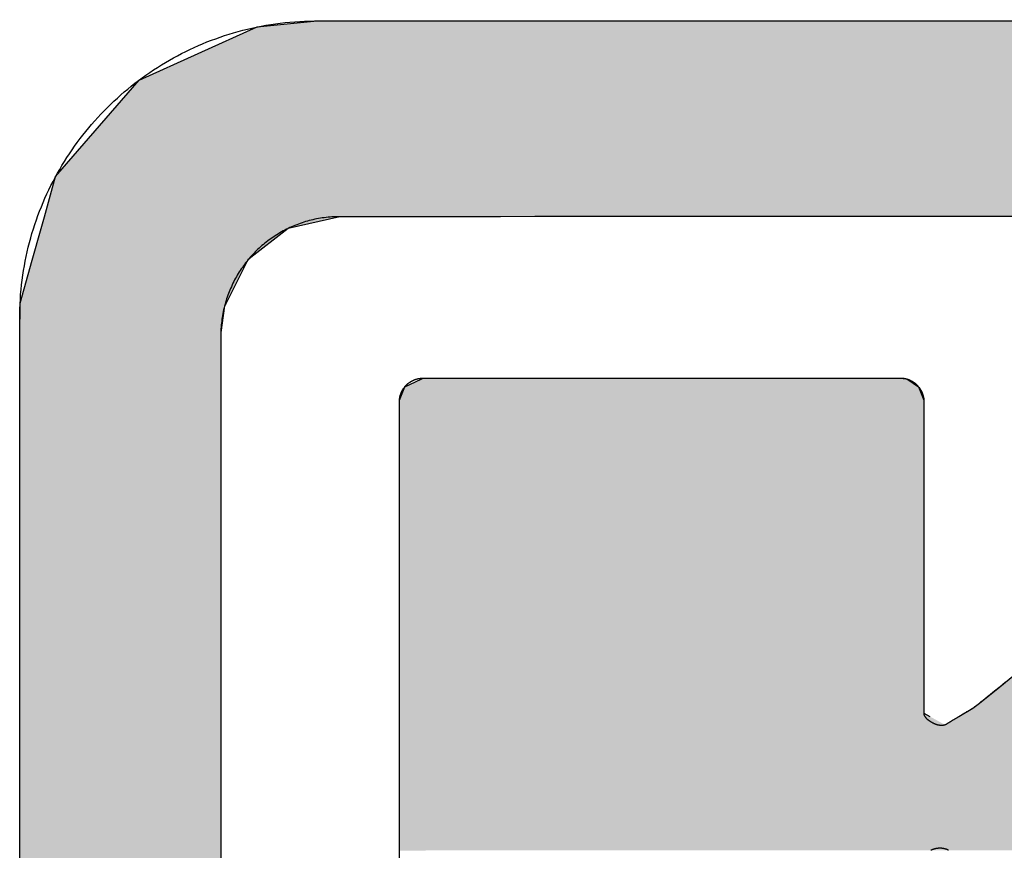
# Model space of a CAD drawing. Extents: x 715 to 7297, y -83 to 6060.
# Tile 37 of 93: x 3273 to 3348, y 287 to 350. Entities that reach past the tile are written whole.
import ezdxf

# ---------------------------------------------------------------- set-up
doc = ezdxf.new("R2010")
doc.units = 0
doc.layers.get('0').update_dxf_attribs({"linetype": 'CONTINUOUS'})
doc.layers.add('LOGO', color=7, linetype='CONTINUOUS')

# ---------------------------------------------------------------- blocks, each defined once
blk = doc.blocks.new('*U20')
at = {"layer": 'LOGO', "color": 8, "linetype": 'CONTINUOUS'}
for p, q in [((2.698, 31.16), (3.351, 31.226)), ((1.413, 30.582), (2.698, 31.16)), ((0.502, 29.53), (1.413, 30.582)), ((0.38, 29.093), (0.502, 29.53)), ((0.344, 28.966), (0.38, 29.093)), ((3.598, 29.093), (3.036, 28.966)), ((0.247, 28.622), (0.344, 28.966)), ((3.036, 28.966), (2.597, 28.622)), ((0.115, 28.152), (0.247, 28.622)), ((2.597, 28.622), (2.358, 28.152)), ((0.113, 27.831), (0.115, 28.121)), ((0.115, 28.121), (0.115, 28.152)), ((2.342, 28.121), (2.302, 27.831)), ((2.358, 28.152), (2.342, 28.121)), ((0.112, 27.696), (0.113, 27.831)), ((2.302, 27.831), (2.301, 27.696)), ((0.111, 27.592), (0.112, 27.696)), ((2.301, 27.696), (2.301, 27.592)), ((0.111, 27.295), (0.111, 27.592)), ((2.301, 27.592), (2.301, 27.295)), ((0.111, 26.978), (0.111, 27.295)), ((2.301, 27.295), (2.301, 26.978)), ((0.111, 26.634), (0.111, 26.978)), ((2.301, 26.978), (2.301, 26.634)), ((0.111, 26.139), (0.111, 26.634)), ((2.301, 26.634), (2.301, 26.139)), ((0.111, 25.761), (0.111, 26.139)), ((2.301, 26.139), (2.301, 25.761)), ((0.111, 23.986), (0.111, 25.761)), ((2.301, 25.761), (2.301, 23.986)), ((0.111, 23.577), (0.111, 23.986)), ((2.301, 23.986), (2.301, 23.577)), ((0.111, 21.525), (0.111, 23.577)), ((2.301, 23.577), (2.301, 21.525))]:
    blk.add_line(p, q, dxfattribs=at)
at = {"layer": 'LOGO', "color": 8, "linetype": 'CONTINUOUS', "extrusion": (0, 0, -1)}
for points in [[(-3.351, 31.226), (-72.119, 31.16), (-2.698, 31.16)], [(-3.351, 31.226), (-71.417, 31.226), (-72.119, 31.16)], [(-2.698, 31.16), (-73.405, 30.582), (-1.413, 30.582)], [(-2.698, 31.16), (-72.119, 31.16), (-73.405, 30.582)], [(-1.413, 30.582), (-74.315, 29.53), (-0.502, 29.53)], [(-1.413, 30.582), (-73.405, 30.582), (-74.315, 29.53)], [(-0.502, 29.53), (-74.438, 29.093), (-0.38, 29.093)], [(-0.502, 29.53), (-74.315, 29.53), (-74.438, 29.093)], [(-0.38, 29.093), (-3.036, 28.966), (-0.344, 28.966)], [(-0.38, 29.093), (-3.598, 29.093), (-3.036, 28.966)], [(-0.344, 28.966), (-2.597, 28.622), (-0.247, 28.622)], [(-0.344, 28.966), (-3.036, 28.966), (-2.597, 28.622)], [(-0.247, 28.622), (-2.358, 28.152), (-0.115, 28.152)], [(-0.247, 28.622), (-2.597, 28.622), (-2.358, 28.152)], [(-0.115, 28.121), (-2.302, 27.831), (-0.113, 27.831)], [(-0.115, 28.152), (-2.342, 28.121), (-0.115, 28.121)], [(-0.115, 28.152), (-2.358, 28.152), (-2.342, 28.121)], [(-0.115, 28.121), (-2.342, 28.121), (-2.302, 27.831)], [(-0.113, 27.831), (-2.301, 27.696), (-0.112, 27.696)], [(-0.113, 27.831), (-2.302, 27.831), (-2.301, 27.696)], [(-0.112, 27.696), (-2.301, 27.592), (-0.111, 27.592)], [(-0.112, 27.696), (-2.301, 27.696), (-2.301, 27.592)], [(-0.111, 27.592), (-2.301, 27.295), (-0.111, 27.295)], [(-0.111, 27.592), (-2.301, 27.592), (-2.301, 27.295)], [(-0.111, 27.295), (-2.301, 26.978), (-0.111, 26.978)], [(-0.111, 27.295), (-2.301, 27.295), (-2.301, 26.978)], [(-0.111, 26.978), (-2.301, 26.634), (-0.111, 26.634)], [(-0.111, 26.978), (-2.301, 26.978), (-2.301, 26.634)], [(-0.111, 26.634), (-2.301, 26.139), (-0.111, 26.139)], [(-0.111, 26.634), (-2.301, 26.634), (-2.301, 26.139)], [(-0.111, 26.139), (-2.301, 25.761), (-0.111, 25.761)], [(-0.111, 26.139), (-2.301, 26.139), (-2.301, 25.761)], [(-0.111, 25.761), (-2.301, 23.986), (-0.111, 23.986)], [(-0.111, 25.761), (-2.301, 25.761), (-2.301, 23.986)], [(-0.111, 23.986), (-2.301, 23.577), (-0.111, 23.577)], [(-0.111, 23.986), (-2.301, 23.986), (-2.301, 23.577)], [(-0.111, 23.577), (-2.301, 21.525), (-0.111, 21.525)], [(-0.111, 23.577), (-2.301, 23.577), (-2.301, 21.525)]]:
    blk.add_solid(points, dxfattribs=at)
blk = doc.blocks.new('*U21')
at = {"layer": 'LOGO', "color": 8, "linetype": 'CONTINUOUS'}
for p, q in [((4.247, 27.095), (4.305, 27.24)), ((4.305, 27.24), (4.484, 27.325)), ((4.484, 27.325), (4.505, 27.335)), ((9.691, 27.335), (9.771, 27.325)), ((9.771, 27.325), (9.9, 27.24)), ((9.9, 27.24), (9.958, 27.095)), ((4.246, 27.001), (4.247, 27.095)), ((9.958, 27.095), (9.958, 27.001)), ((4.246, 26.874), (4.246, 27.001)), ((9.958, 27.001), (9.959, 26.874)), ((4.246, 26.48), (4.246, 26.874)), ((9.959, 26.874), (9.959, 26.48)), ((4.246, 26.15), (4.246, 26.48)), ((9.959, 26.48), (9.959, 26.15)), ((4.246, 25.557), (4.246, 26.15)), ((9.959, 26.15), (9.959, 25.557)), ((4.246, 24.344), (4.246, 25.557)), ((9.959, 25.557), (9.958, 24.344)), ((4.246, 24.278), (4.246, 24.344)), ((9.958, 24.344), (9.958, 24.278)), ((4.246, 23.735), (4.246, 24.278)), ((9.958, 24.278), (9.958, 23.735)), ((10.783, 23.972), (10.925, 24.087)), ((10.544, 23.779), (10.783, 23.972)), ((4.246, 23.685), (4.246, 23.735)), ((9.958, 23.735), (9.958, 23.685)), ((10.339, 23.648), (10.489, 23.738)), ((10.489, 23.738), (10.535, 23.773)), ((10.535, 23.773), (10.544, 23.779)), ((4.246, 23.648), (4.246, 23.685)), ((4.246, 23.559), (4.246, 23.648)), ((9.958, 23.685), (10.024, 23.648)), ((4.246, 23.162), (4.246, 23.559)), ((4.246, 22.334), (4.246, 23.162)), ((4.246, 22.19), (4.246, 22.334))]:
    blk.add_line(p, q, dxfattribs=at)
at = {"layer": 'LOGO', "color": 8, "linetype": 'CONTINUOUS', "extrusion": (0, 0, -1)}
for points in [[(-4.305, 27.24), (-9.958, 27.095), (-4.247, 27.095)], [(-4.484, 27.325), (-9.9, 27.24), (-4.305, 27.24)], [(-4.305, 27.24), (-9.9, 27.24), (-9.958, 27.095)], [(-4.505, 27.335), (-9.771, 27.325), (-4.484, 27.325)], [(-4.484, 27.325), (-9.771, 27.325), (-9.9, 27.24)], [(-4.505, 27.335), (-9.691, 27.335), (-9.771, 27.325)], [(-4.247, 27.095), (-9.958, 27.001), (-4.246, 27.001)], [(-4.247, 27.095), (-9.958, 27.095), (-9.958, 27.001)], [(-4.246, 27.001), (-9.959, 26.874), (-4.246, 26.874)], [(-4.246, 27.001), (-9.958, 27.001), (-9.959, 26.874)], [(-4.246, 26.874), (-9.959, 26.48), (-4.246, 26.48)], [(-4.246, 26.874), (-9.959, 26.874), (-9.959, 26.48)], [(-4.246, 26.48), (-9.959, 26.15), (-4.246, 26.15)], [(-4.246, 26.48), (-9.959, 26.48), (-9.959, 26.15)], [(-4.246, 26.15), (-9.959, 25.557), (-4.246, 25.557)], [(-4.246, 26.15), (-9.959, 26.15), (-9.959, 25.557)], [(-4.246, 25.557), (-9.958, 24.344), (-4.246, 24.344)], [(-4.246, 25.557), (-9.959, 25.557), (-9.958, 24.344)], [(-4.246, 24.344), (-9.958, 24.278), (-4.246, 24.278)], [(-4.246, 24.344), (-9.958, 24.344), (-9.958, 24.278)], [(-4.246, 24.278), (-9.958, 23.735), (-4.246, 23.735)], [(-4.246, 24.278), (-9.958, 24.278), (-9.958, 23.735)], [(-10.925, 24.087), (-15.602, 23.972), (-10.783, 23.972)], [(-10.783, 23.972), (-15.757, 23.779), (-10.544, 23.779)], [(-10.783, 23.972), (-15.602, 23.972), (-15.757, 23.779)], [(-4.246, 23.735), (-9.958, 23.685), (-4.246, 23.685)], [(-4.246, 23.735), (-9.958, 23.735), (-9.958, 23.685)], [(-10.489, 23.738), (-15.861, 23.648), (-10.339, 23.648)], [(-10.535, 23.773), (-15.789, 23.738), (-10.489, 23.738)], [(-10.489, 23.738), (-15.789, 23.738), (-15.861, 23.648)], [(-10.544, 23.779), (-15.762, 23.773), (-10.535, 23.773)], [(-10.535, 23.773), (-15.762, 23.773), (-15.789, 23.738)], [(-10.544, 23.779), (-15.757, 23.779), (-15.762, 23.773)], [(-4.246, 23.685), (-10.024, 23.648), (-4.246, 23.648)], [(-4.246, 23.685), (-9.958, 23.685), (-10.024, 23.648)], [(-4.246, 23.648), (-10.185, 23.559), (-4.246, 23.559)], [(-4.246, 23.648), (-10.024, 23.648), (-10.185, 23.559)], [(-10.339, 23.648), (-15.933, 23.559), (-10.185, 23.559)], [(-10.339, 23.648), (-15.861, 23.648), (-15.933, 23.559)], [(-4.246, 23.559), (-16.251, 23.162), (-4.246, 23.162)], [(-4.246, 23.559), (-15.933, 23.559), (-16.251, 23.162)], [(-4.246, 23.162), (-16.915, 22.334), (-4.246, 22.334)], [(-4.246, 23.162), (-16.251, 23.162), (-16.915, 22.334)], [(-4.246, 22.334), (-17.03, 22.19), (-4.246, 22.19)], [(-4.246, 22.334), (-16.915, 22.334), (-17.03, 22.19)], [(-10.228, 22.19), (-17.03, 22.19), (-17.033, 22.187)]]:
    blk.add_solid(points, dxfattribs=at)
blk = doc.blocks.new('KLAUS')
at = {"layer": 'LOGO'}
for points in [[(3.351, 31.226, 0), (3.372, 31.226, 0), (3.433, 31.226, 0), (3.534, 31.226, 0), (3.673, 31.226, 0), (3.851, 31.226, 0), (4.065, 31.226, 0), (4.316, 31.226, 0), (4.603, 31.226, 0), (4.924, 31.226, 0), (5.279, 31.226, 0), (5.667, 31.226, 0), (6.088, 31.226, 0), (6.539, 31.226, 0), (7.021, 31.226, 0), (7.533, 31.226, 0), (8.074, 31.226, 0), (8.643, 31.226, 0), (9.238, 31.226, 0), (9.861, 31.226, 0), (10.508, 31.226, 0), (11.181, 31.226, 0)], [(0.111, 22.187, 0), (0.111, 22.365, 0), (0.111, 22.543, 0), (0.111, 22.721, 0), (0.111, 22.898, 0), (0.111, 23.074, 0), (0.111, 23.25, 0), (0.111, 23.424, 0), (0.111, 23.598, 0), (0.111, 23.77, 0), (0.111, 23.941, 0), (0.111, 24.11, 0), (0.111, 24.277, 0), (0.111, 24.443, 0), (0.111, 24.607, 0), (0.111, 24.769, 0), (0.111, 24.928, 0), (0.111, 25.085, 0), (0.111, 25.24, 0), (0.111, 25.392, 0), (0.111, 25.541, 0), (0.111, 25.687, 0), (0.111, 25.83, 0), (0.111, 25.97, 0), (0.111, 26.106, 0), (0.111, 26.239, 0), (0.111, 26.368, 0), (0.111, 26.493, 0), (0.111, 26.614, 0), (0.111, 26.731, 0), (0.111, 26.844, 0), (0.111, 26.953, 0), (0.111, 27.056, 0), (0.111, 27.155, 0), (0.111, 27.25, 0), (0.111, 27.339, 0), (0.111, 27.423, 0), (0.111, 27.502, 0), (0.111, 27.576, 0), (0.111, 27.644, 0), (0.111, 27.706, 0), (0.111, 27.762, 0), (0.111, 27.813, 0), (0.111, 27.857, 0), (0.111, 27.895, 0), (0.111, 27.926, 0), (0.111, 27.951, 0), (0.111, 27.97, 0), (0.111, 27.981, 0), (0.111, 27.985, 0), (0.111, 28.033, 0), (0.113, 28.087, 0), (0.115, 28.14, 0), (0.118, 28.194, 0), (0.121, 28.247, 0), (0.126, 28.299, 0), (0.131, 28.352, 0), (0.138, 28.404, 0), (0.145, 28.456, 0), (0.153, 28.508, 0), (0.162, 28.559, 0), (0.171, 28.611, 0), (0.182, 28.662, 0), (0.193, 28.712, 0), (0.205, 28.763, 0), (0.218, 28.813, 0), (0.231, 28.862, 0), (0.245, 28.912, 0), (0.26, 28.961, 0), (0.276, 29.009, 0), (0.293, 29.058, 0), (0.31, 29.106, 0), (0.328, 29.154, 0), (0.347, 29.201, 0), (0.366, 29.248, 0), (0.386, 29.294, 0), (0.407, 29.341, 0), (0.429, 29.386, 0), (0.451, 29.432, 0), (0.474, 29.477, 0), (0.498, 29.521, 0), (0.522, 29.566, 0), (0.547, 29.609, 0), (0.572, 29.653, 0), (0.599, 29.696, 0), (0.626, 29.738, 0), (0.653, 29.78, 0), (0.681, 29.822, 0), (0.71, 29.863, 0), (0.739, 29.903, 0), (0.769, 29.944, 0), (0.8, 29.983, 0), (0.831, 30.022, 0), (0.863, 30.061, 0), (0.895, 30.099, 0), (0.928, 30.137, 0), (0.962, 30.174, 0), (0.996, 30.211, 0), (1.031, 30.247, 0), (1.066, 30.282, 0), (1.102, 30.317, 0), (1.138, 30.352, 0), (1.175, 30.386, 0), (1.212, 30.419, 0), (1.25, 30.452, 0), (1.288, 30.484, 0), (1.327, 30.516, 0), (1.366, 30.547, 0), (1.406, 30.577, 0), (1.447, 30.607, 0), (1.487, 30.636, 0), (1.529, 30.665, 0), (1.57, 30.693, 0), (1.613, 30.72, 0), (1.655, 30.747, 0), (1.698, 30.773, 0), (1.742, 30.798, 0), (1.786, 30.823, 0), (1.83, 30.847, 0), (1.875, 30.87, 0), (1.92, 30.893, 0), (1.965, 30.915, 0), (2.011, 30.936, 0), (2.058, 30.957, 0), (2.104, 30.977, 0), (2.151, 30.996, 0), (2.199, 31.015, 0), (2.247, 31.032, 0), (2.295, 31.049, 0), (2.343, 31.066, 0), (2.392, 31.081, 0), (2.441, 31.096, 0), (2.491, 31.11, 0), (2.541, 31.123, 0), (2.591, 31.136, 0), (2.641, 31.148, 0), (2.692, 31.158, 0), (2.743, 31.169, 0), (2.794, 31.178, 0), (2.846, 31.186, 0), (2.898, 31.194, 0), (2.95, 31.201, 0), (3.002, 31.207, 0), (3.055, 31.212, 0), (3.108, 31.216, 0), (3.161, 31.22, 0), (3.214, 31.223, 0), (3.268, 31.224, 0), (3.321, 31.225, 0), (3.351, 31.226, 0), (3.351, 31.226, 0), (3.351, 31.226, 0), (3.351, 31.226, 0), (3.351, 31.226, 0), (3.351, 31.226, 0), (3.351, 31.226, 0), (3.351, 31.226, 0), (3.351, 31.226, 0), (3.351, 31.226, 0), (3.351, 31.226, 0), (3.351, 31.226, 0), (3.351, 31.226, 0), (3.351, 31.226, 0), (3.351, 31.226, 0), (3.351, 31.226, 0), (3.351, 31.226, 0), (3.351, 31.226, 0), (3.351, 31.226, 0), (3.351, 31.226, 0), (3.351, 31.226, 0), (3.351, 31.226, 0), (3.351, 31.226, 0), (3.351, 31.226, 0), (3.351, 31.226, 0), (3.351, 31.226, 0), (3.351, 31.226, 0), (3.351, 31.226, 0), (3.351, 31.226, 0), (3.351, 31.226, 0), (3.351, 31.226, 0), (3.351, 31.226, 0), (3.351, 31.226, 0), (3.351, 31.226, 0), (3.351, 31.226, 0), (3.351, 31.226, 0), (3.351, 31.226, 0), (3.351, 31.226, 0), (3.351, 31.226, 0), (3.351, 31.226, 0), (3.351, 31.226, 0), (3.351, 31.226, 0), (3.351, 31.226, 0), (3.351, 31.226, 0), (3.351, 31.226, 0), (3.351, 31.226, 0), (3.351, 31.226, 0), (3.351, 31.226, 0), (3.351, 31.226, 0), (3.351, 31.226, 0), (3.351, 31.226, 0), (3.351, 31.226, 0), (3.351, 31.226, 0), (3.351, 31.226, 0), (3.351, 31.226, 0), (3.351, 31.226, 0), (3.351, 31.226, 0), (3.351, 31.226, 0), (3.351, 31.226, 0), (3.351, 31.226, 0), (3.351, 31.226, 0), (3.351, 31.226, 0), (3.351, 31.226, 0), (3.351, 31.226, 0), (3.351, 31.226, 0), (3.351, 31.226, 0), (3.351, 31.226, 0), (3.351, 31.226, 0), (3.351, 31.226, 0), (3.351, 31.226, 0), (3.351, 31.226, 0), (3.351, 31.226, 0), (3.351, 31.226, 0), (3.351, 31.226, 0), (3.351, 31.226, 0), (3.351, 31.226, 0), (3.351, 31.226, 0), (3.351, 31.226, 0), (3.351, 31.226, 0), (3.351, 31.226, 0), (3.351, 31.226, 0), (3.351, 31.226, 0), (3.351, 31.226, 0), (3.351, 31.226, 0), (3.351, 31.226, 0), (3.351, 31.226, 0), (3.351, 31.226, 0), (3.351, 31.226, 0), (3.351, 31.226, 0), (3.351, 31.226, 0), (3.351, 31.226, 0), (3.351, 31.226, 0), (3.351, 31.226, 0), (3.351, 31.226, 0), (3.351, 31.226, 0), (3.351, 31.226, 0), (3.351, 31.226, 0), (3.351, 31.226, 0), (3.351, 31.226, 0), (3.351, 31.226, 0)], [(3.598, 29.093, 0), (3.576, 29.093, 0), (3.555, 29.093, 0), (3.533, 29.092, 0), (3.512, 29.091, 0), (3.491, 29.089, 0), (3.47, 29.087, 0), (3.449, 29.085, 0), (3.428, 29.082, 0), (3.407, 29.079, 0), (3.386, 29.076, 0), (3.366, 29.073, 0), (3.345, 29.069, 0), (3.325, 29.065, 0), (3.305, 29.06, 0), (3.284, 29.055, 0), (3.264, 29.05, 0), (3.245, 29.045, 0), (3.225, 29.039, 0), (3.205, 29.033, 0), (3.186, 29.027, 0), (3.166, 29.02, 0), (3.147, 29.013, 0), (3.128, 29.006, 0), (3.109, 28.998, 0), (3.09, 28.991, 0), (3.072, 28.982, 0), (3.053, 28.974, 0), (3.035, 28.965, 0), (3.017, 28.956, 0), (2.999, 28.947, 0), (2.981, 28.938, 0), (2.963, 28.928, 0), (2.946, 28.918, 0), (2.929, 28.908, 0), (2.911, 28.897, 0), (2.894, 28.886, 0), (2.878, 28.875, 0), (2.861, 28.864, 0), (2.845, 28.852, 0), (2.828, 28.841, 0), (2.812, 28.829, 0), (2.797, 28.816, 0), (2.781, 28.804, 0), (2.765, 28.791, 0), (2.75, 28.778, 0), (2.735, 28.765, 0), (2.72, 28.752, 0), (2.706, 28.738, 0), (2.691, 28.724, 0), (2.677, 28.71, 0), (2.663, 28.696, 0), (2.649, 28.681, 0), (2.636, 28.666, 0), (2.622, 28.651, 0), (2.609, 28.636, 0), (2.597, 28.621, 0), (2.584, 28.605, 0), (2.572, 28.59, 0), (2.559, 28.574, 0), (2.547, 28.557, 0), (2.536, 28.541, 0), (2.524, 28.525, 0), (2.513, 28.508, 0), (2.502, 28.491, 0), (2.492, 28.474, 0), (2.481, 28.457, 0), (2.471, 28.439, 0), (2.461, 28.422, 0), (2.452, 28.404, 0), (2.442, 28.386, 0), (2.433, 28.368, 0), (2.425, 28.35, 0), (2.416, 28.331, 0), (2.408, 28.313, 0), (2.4, 28.294, 0), (2.392, 28.275, 0), (2.385, 28.256, 0), (2.378, 28.237, 0), (2.371, 28.218, 0), (2.365, 28.198, 0), (2.358, 28.179, 0), (2.353, 28.159, 0), (2.347, 28.139, 0), (2.342, 28.119, 0), (2.337, 28.099, 0), (2.332, 28.079, 0), (2.328, 28.059, 0), (2.324, 28.038, 0), (2.32, 28.018, 0), (2.317, 27.997, 0), (2.314, 27.977, 0), (2.311, 27.956, 0), (2.309, 27.935, 0), (2.306, 27.914, 0), (2.305, 27.892, 0), (2.303, 27.871, 0), (2.302, 27.85, 0), (2.302, 27.828, 0), (2.301, 27.807, 0), (2.301, 27.796, 0), (2.301, 27.789, 0), (2.301, 27.775, 0), (2.301, 27.754, 0), (2.301, 27.726, 0), (2.301, 27.692, 0), (2.301, 27.652, 0), (2.301, 27.605, 0), (2.301, 27.553, 0), (2.301, 27.494, 0), (2.301, 27.43, 0), (2.301, 27.36, 0), (2.301, 27.285, 0), (2.301, 27.205, 0), (2.301, 27.119, 0), (2.301, 27.029, 0), (2.301, 26.933, 0), (2.301, 26.833, 0), (2.301, 26.728, 0), (2.301, 26.619, 0), (2.301, 26.505, 0), (2.301, 26.388, 0), (2.301, 26.266, 0), (2.301, 26.14, 0), (2.301, 26.011, 0), (2.301, 25.878, 0), (2.301, 25.742, 0), (2.301, 25.602, 0), (2.301, 25.459, 0), (2.301, 25.313, 0), (2.301, 25.165, 0), (2.301, 25.013, 0), (2.301, 24.859, 0), (2.301, 24.702, 0), (2.301, 24.544, 0), (2.301, 24.383, 0), (2.301, 24.22, 0), (2.301, 24.055, 0), (2.301, 23.888, 0), (2.301, 23.72, 0), (2.301, 23.55, 0), (2.301, 23.379, 0), (2.301, 23.207, 0), (2.301, 23.034, 0), (2.301, 22.86, 0), (2.301, 22.685, 0), (2.301, 22.51, 0), (2.301, 22.334, 0), (2.301, 22.158, 0)], [(11.064, 29.093, 0), (10.408, 29.093, 0), (9.777, 29.093, 0), (9.171, 29.093, 0), (8.592, 29.093, 0), (8.04, 29.093, 0), (7.516, 29.093, 0), (7.022, 29.093, 0), (6.557, 29.093, 0), (6.122, 29.093, 0), (5.72, 29.093, 0), (5.349, 29.093, 0), (5.012, 29.093, 0), (4.708, 29.093, 0), (4.44, 29.093, 0), (4.207, 29.093, 0), (4.01, 29.093, 0), (3.85, 29.093, 0), (3.729, 29.093, 0), (3.647, 29.093, 0), (3.604, 29.093, 0), (3.598, 29.093, 0), (3.598, 29.093, 0), (3.598, 29.093, 0), (3.598, 29.093, 0), (3.598, 29.093, 0), (3.598, 29.093, 0), (3.598, 29.093, 0), (3.598, 29.093, 0), (3.598, 29.093, 0), (3.598, 29.093, 0), (3.598, 29.093, 0), (3.598, 29.093, 0), (3.598, 29.093, 0), (3.598, 29.093, 0), (3.598, 29.093, 0), (3.598, 29.093, 0), (3.598, 29.093, 0), (3.598, 29.093, 0), (3.598, 29.093, 0), (3.598, 29.093, 0), (3.598, 29.093, 0), (3.598, 29.093, 0), (3.598, 29.093, 0), (3.598, 29.093, 0), (3.598, 29.093, 0), (3.598, 29.093, 0), (3.598, 29.093, 0), (3.598, 29.093, 0), (3.598, 29.093, 0), (3.598, 29.093, 0), (3.598, 29.093, 0), (3.598, 29.093, 0), (3.598, 29.093, 0), (3.598, 29.093, 0), (3.598, 29.093, 0), (3.598, 29.093, 0), (3.598, 29.093, 0), (3.598, 29.093, 0), (3.598, 29.093, 0), (3.598, 29.093, 0), (3.598, 29.093, 0), (3.598, 29.093, 0), (3.598, 29.093, 0), (3.598, 29.093, 0), (3.598, 29.093, 0), (3.598, 29.093, 0), (3.598, 29.093, 0), (3.598, 29.093, 0), (3.598, 29.093, 0), (3.598, 29.093, 0), (3.598, 29.093, 0), (3.598, 29.093, 0), (3.598, 29.093, 0), (3.598, 29.093, 0), (3.598, 29.093, 0), (3.598, 29.093, 0), (3.598, 29.093, 0), (3.598, 29.093, 0), (3.598, 29.093, 0), (3.598, 29.093, 0), (3.598, 29.093, 0), (3.598, 29.093, 0), (3.598, 29.093, 0), (3.598, 29.093, 0), (3.598, 29.093, 0), (3.598, 29.093, 0), (3.598, 29.093, 0), (3.598, 29.093, 0), (3.598, 29.093, 0), (3.598, 29.093, 0), (3.598, 29.093, 0), (3.598, 29.093, 0), (3.598, 29.093, 0), (3.598, 29.093, 0), (3.598, 29.093, 0), (3.598, 29.093, 0), (3.598, 29.093, 0), (3.598, 29.093, 0), (3.598, 29.093, 0), (3.598, 29.093, 0), (3.598, 29.093, 0), (3.598, 29.093, 0), (3.598, 29.093, 0), (3.598, 29.093, 0), (3.598, 29.093, 0), (3.598, 29.093, 0), (3.598, 29.093, 0), (3.598, 29.093, 0), (3.598, 29.093, 0), (3.598, 29.093, 0), (3.598, 29.093, 0), (3.598, 29.093, 0), (3.598, 29.093, 0), (3.598, 29.093, 0), (3.598, 29.093, 0), (3.598, 29.093, 0), (3.598, 29.093, 0), (3.598, 29.093, 0), (3.598, 29.093, 0), (3.598, 29.093, 0)], [(4.505, 27.335, 0), (4.506, 27.335, 0), (4.511, 27.335, 0), (4.519, 27.335, 0), (4.53, 27.335, 0), (4.545, 27.335, 0), (4.562, 27.335, 0), (4.582, 27.335, 0), (4.605, 27.335, 0), (4.63, 27.335, 0), (4.658, 27.335, 0), (4.689, 27.335, 0), (4.723, 27.335, 0), (4.759, 27.335, 0), (4.797, 27.335, 0), (4.838, 27.335, 0), (4.88, 27.335, 0), (4.926, 27.335, 0), (4.973, 27.335, 0), (5.022, 27.335, 0), (5.074, 27.335, 0), (5.127, 27.335, 0), (5.182, 27.335, 0), (5.239, 27.335, 0), (5.298, 27.335, 0), (5.358, 27.335, 0), (5.42, 27.335, 0), (5.484, 27.335, 0), (5.549, 27.335, 0), (5.615, 27.335, 0), (5.683, 27.335, 0), (5.752, 27.335, 0), (5.822, 27.335, 0), (5.894, 27.335, 0), (5.966, 27.335, 0), (6.039, 27.335, 0), (6.114, 27.335, 0), (6.189, 27.335, 0), (6.265, 27.335, 0), (6.341, 27.335, 0), (6.419, 27.335, 0), (6.497, 27.335, 0), (6.575, 27.335, 0), (6.654, 27.335, 0), (6.733, 27.335, 0), (6.813, 27.335, 0), (6.893, 27.335, 0), (6.972, 27.335, 0), (7.053, 27.335, 0), (7.133, 27.335, 0), (7.213, 27.335, 0), (7.293, 27.335, 0), (7.373, 27.335, 0), (7.452, 27.335, 0), (7.532, 27.335, 0), (7.611, 27.335, 0), (7.689, 27.335, 0), (7.767, 27.335, 0), (7.845, 27.335, 0), (7.921, 27.335, 0), (7.998, 27.335, 0), (8.073, 27.335, 0), (8.147, 27.335, 0), (8.221, 27.335, 0), (8.294, 27.335, 0), (8.365, 27.335, 0), (8.436, 27.335, 0), (8.505, 27.335, 0), (8.573, 27.335, 0), (8.64, 27.335, 0), (8.705, 27.335, 0), (8.769, 27.335, 0), (8.831, 27.335, 0), (8.892, 27.335, 0), (8.951, 27.335, 0), (9.009, 27.335, 0), (9.064, 27.335, 0), (9.118, 27.335, 0), (9.17, 27.335, 0), (9.22, 27.335, 0), (9.268, 27.335, 0), (9.313, 27.335, 0), (9.357, 27.335, 0), (9.398, 27.335, 0), (9.437, 27.335, 0), (9.473, 27.335, 0), (9.508, 27.335, 0), (9.539, 27.335, 0), (9.568, 27.335, 0), (9.594, 27.335, 0), (9.618, 27.335, 0), (9.638, 27.335, 0), (9.656, 27.335, 0), (9.671, 27.335, 0), (9.683, 27.335, 0), (9.692, 27.335, 0), (9.697, 27.335, 0), (9.7, 27.335, 0), (9.703, 27.335, 0), (9.707, 27.335, 0), (9.712, 27.334, 0), (9.716, 27.334, 0), (9.72, 27.334, 0), (9.725, 27.334, 0), (9.729, 27.333, 0), (9.733, 27.332, 0), (9.738, 27.332, 0), (9.742, 27.331, 0), (9.746, 27.331, 0), (9.75, 27.33, 0), (9.754, 27.329, 0), (9.759, 27.328, 0), (9.763, 27.327, 0), (9.767, 27.326, 0), (9.771, 27.325, 0), (9.775, 27.324, 0), (9.779, 27.322, 0), (9.783, 27.321, 0), (9.787, 27.32, 0), (9.791, 27.318, 0), (9.795, 27.317, 0), (9.798, 27.315, 0), (9.802, 27.314, 0), (9.806, 27.312, 0), (9.81, 27.31, 0), (9.814, 27.308, 0), (9.817, 27.306, 0), (9.821, 27.305, 0), (9.825, 27.303, 0), (9.828, 27.301, 0), (9.832, 27.299, 0), (9.835, 27.296, 0), (9.839, 27.294, 0), (9.842, 27.292, 0), (9.846, 27.29, 0), (9.849, 27.287, 0), (9.852, 27.285, 0), (9.856, 27.282, 0), (9.859, 27.28, 0), (9.862, 27.277, 0), (9.865, 27.275, 0), (9.868, 27.272, 0), (9.871, 27.27, 0), (9.874, 27.267, 0), (9.877, 27.264, 0), (9.88, 27.261, 0), (9.883, 27.258, 0), (9.886, 27.255, 0), (9.889, 27.252, 0), (9.892, 27.249, 0), (9.894, 27.246, 0), (9.897, 27.243, 0), (9.9, 27.24, 0), (9.902, 27.237, 0), (9.905, 27.234, 0), (9.907, 27.23, 0), (9.91, 27.227, 0), (9.912, 27.224, 0), (9.914, 27.22, 0), (9.917, 27.217, 0), (9.919, 27.213, 0), (9.921, 27.21, 0), (9.923, 27.206, 0), (9.925, 27.203, 0), (9.927, 27.199, 0), (9.929, 27.196, 0), (9.931, 27.192, 0), (9.933, 27.188, 0), (9.935, 27.185, 0), (9.936, 27.181, 0), (9.938, 27.177, 0), (9.94, 27.173, 0), (9.941, 27.169, 0), (9.943, 27.165, 0), (9.944, 27.161, 0), (9.946, 27.157, 0), (9.947, 27.154, 0), (9.948, 27.149, 0), (9.949, 27.145, 0), (9.95, 27.141, 0), (9.951, 27.137, 0), (9.952, 27.133, 0), (9.953, 27.129, 0), (9.954, 27.125, 0), (9.955, 27.121, 0), (9.956, 27.116, 0), (9.956, 27.112, 0), (9.957, 27.108, 0), (9.957, 27.104, 0), (9.958, 27.099, 0), (9.958, 27.095, 0), (9.958, 27.091, 0), (9.959, 27.086, 0), (9.959, 27.082, 0), (9.959, 27.078, 0), (9.959, 27.075, 0), (9.959, 27.073, 0), (9.959, 27.069, 0), (9.959, 27.062, 0), (9.959, 27.054, 0), (9.959, 27.044, 0), (9.959, 27.032, 0), (9.959, 27.018, 0), (9.959, 27.002, 0), (9.959, 26.984, 0), (9.959, 26.965, 0), (9.959, 26.944, 0), (9.959, 26.921, 0), (9.959, 26.897, 0), (9.959, 26.871, 0), (9.959, 26.844, 0), (9.959, 26.815, 0), (9.959, 26.785, 0), (9.959, 26.753, 0), (9.959, 26.721, 0), (9.959, 26.686, 0), (9.959, 26.651, 0), (9.959, 26.614, 0), (9.959, 26.577, 0), (9.959, 26.538, 0), (9.959, 26.498, 0), (9.959, 26.457, 0), (9.959, 26.415, 0), (9.959, 26.372, 0), (9.959, 26.328, 0), (9.959, 26.284, 0), (9.959, 26.238, 0), (9.959, 26.192, 0), (9.959, 26.145, 0), (9.959, 26.098, 0), (9.959, 26.049, 0), (9.959, 26.001, 0), (9.959, 25.951, 0), (9.959, 25.902, 0), (9.959, 25.851, 0), (9.959, 25.801, 0), (9.959, 25.75, 0), (9.959, 25.698, 0), (9.959, 25.647, 0), (9.959, 25.595, 0), (9.959, 25.543, 0), (9.959, 25.491, 0), (9.959, 25.439, 0), (9.959, 25.387, 0), (9.958, 25.334, 0), (9.958, 25.282, 0), (9.958, 25.23, 0), (9.958, 25.178, 0), (9.958, 25.126, 0), (9.958, 25.075, 0), (9.958, 25.023, 0), (9.958, 24.972, 0), (9.958, 24.921, 0), (9.958, 24.871, 0), (9.958, 24.821, 0), (9.958, 24.772, 0), (9.958, 24.723, 0), (9.958, 24.675, 0), (9.958, 24.627, 0), (9.958, 24.58, 0), (9.958, 24.534, 0), (9.958, 24.488, 0), (9.958, 24.443, 0), (9.958, 24.399, 0), (9.958, 24.356, 0), (9.958, 24.314, 0), (9.958, 24.273, 0), (9.958, 24.233, 0), (9.958, 24.194, 0), (9.958, 24.156, 0), (9.958, 24.119, 0), (9.958, 24.083, 0), (9.958, 24.049, 0), (9.958, 24.016, 0), (9.958, 23.984, 0), (9.958, 23.953, 0), (9.958, 23.924, 0), (9.958, 23.897, 0), (9.958, 23.871, 0), (9.958, 23.846, 0), (9.958, 23.823, 0), (9.958, 23.802, 0), (9.958, 23.782, 0), (9.958, 23.764, 0), (9.958, 23.748, 0), (9.958, 23.734, 0), (9.958, 23.721, 0), (9.958, 23.71, 0), (9.958, 23.702, 0), (9.958, 23.695, 0), (9.958, 23.691, 0), (9.958, 23.688, 0), (9.958, 23.687, 0), (9.958, 23.687, 0), (9.958, 23.687, 0), (9.958, 23.687, 0), (9.958, 23.687, 0), (9.958, 23.687, 0), (9.958, 23.687, 0), (9.958, 23.687, 0), (9.958, 23.686, 0), (9.958, 23.686, 0), (9.958, 23.686, 0), (9.958, 23.686, 0), (9.958, 23.685, 0), (9.958, 23.685, 0), (9.958, 23.685, 0), (9.957, 23.684, 0), (9.957, 23.684, 0), (9.957, 23.683, 0), (9.957, 23.683, 0), (9.957, 23.682, 0), (9.957, 23.682, 0), (9.957, 23.681, 0), (9.957, 23.681, 0), (9.957, 23.68, 0), (9.957, 23.68, 0), (9.957, 23.679, 0), (9.957, 23.678, 0), (9.957, 23.678, 0), (9.957, 23.677, 0), (9.957, 23.676, 0), (9.957, 23.675, 0), (9.957, 23.675, 0), (9.957, 23.674, 0), (9.958, 23.673, 0), (9.958, 23.672, 0), (9.958, 23.672, 0), (9.958, 23.671, 0), (9.958, 23.67, 0), (9.958, 23.669, 0), (9.959, 23.668, 0), (9.959, 23.667, 0), (9.959, 23.666, 0), (9.96, 23.665, 0), (9.96, 23.664, 0), (9.96, 23.663, 0), (9.961, 23.662, 0), (9.961, 23.661, 0), (9.962, 23.66, 0), (9.962, 23.659, 0), (9.963, 23.657, 0), (9.963, 23.656, 0), (9.964, 23.655, 0), (9.964, 23.654, 0), (9.965, 23.653, 0), (9.966, 23.652, 0), (9.966, 23.65, 0), (9.967, 23.649, 0), (9.968, 23.648, 0), (9.969, 23.647, 0), (9.97, 23.645, 0), (9.971, 23.644, 0), (9.972, 23.643, 0), (9.973, 23.641, 0), (9.974, 23.64, 0), (9.975, 23.639, 0), (9.976, 23.637, 0), (9.977, 23.636, 0), (9.978, 23.634, 0), (9.98, 23.633, 0), (9.981, 23.631, 0), (9.982, 23.63, 0), (9.984, 23.628, 0), (9.985, 23.627, 0), (9.987, 23.625, 0), (9.989, 23.624, 0), (9.99, 23.622, 0), (9.992, 23.621, 0), (9.994, 23.619, 0), (9.996, 23.618, 0), (9.997, 23.616, 0), (9.999, 23.615, 0), (10.001, 23.613, 0), (10.004, 23.611, 0), (10.006, 23.61, 0), (10.008, 23.608, 0), (10.01, 23.606, 0), (10.012, 23.605, 0), (10.015, 23.603, 0), (10.017, 23.601, 0), (10.02, 23.6, 0), (10.022, 23.598, 0), (10.025, 23.596, 0), (10.028, 23.595, 0), (10.031, 23.593, 0), (10.034, 23.591, 0), (10.037, 23.589, 0), (10.04, 23.587, 0), (10.043, 23.586, 0), (10.046, 23.584, 0), (10.049, 23.582, 0), (10.052, 23.581, 0), (10.055, 23.579, 0), (10.058, 23.578, 0), (10.061, 23.576, 0), (10.064, 23.575, 0), (10.067, 23.573, 0), (10.07, 23.572, 0), (10.072, 23.571, 0), (10.075, 23.57, 0), (10.078, 23.569, 0), (10.081, 23.567, 0), (10.084, 23.566, 0), (10.086, 23.565, 0), (10.089, 23.564, 0), (10.092, 23.564, 0), (10.094, 23.563, 0), (10.097, 23.562, 0), (10.1, 23.561, 0), (10.102, 23.56, 0), (10.104, 23.56, 0), (10.107, 23.559, 0), (10.11, 23.558, 0), (10.112, 23.558, 0), (10.114, 23.557, 0), (10.117, 23.557, 0), (10.119, 23.556, 0), (10.121, 23.556, 0), (10.123, 23.556, 0), (10.126, 23.555, 0), (10.128, 23.555, 0), (10.13, 23.555, 0), (10.132, 23.555, 0), (10.134, 23.554, 0), (10.136, 23.554, 0), (10.139, 23.554, 0), (10.141, 23.554, 0), (10.143, 23.554, 0), (10.145, 23.554, 0), (10.146, 23.554, 0), (10.148, 23.554, 0), (10.15, 23.554, 0), (10.152, 23.554, 0), (10.154, 23.554, 0), (10.156, 23.554, 0), (10.157, 23.554, 0), (10.159, 23.554, 0), (10.161, 23.554, 0), (10.162, 23.554, 0), (10.164, 23.555, 0), (10.165, 23.555, 0), (10.167, 23.555, 0), (10.169, 23.555, 0), (10.17, 23.555, 0), (10.171, 23.556, 0), (10.173, 23.556, 0), (10.174, 23.556, 0), (10.176, 23.556, 0), (10.177, 23.557, 0), (10.178, 23.557, 0), (10.18, 23.557, 0), (10.181, 23.558, 0), (10.182, 23.558, 0), (10.183, 23.558, 0), (10.184, 23.558, 0), (10.185, 23.559, 0), (10.186, 23.559, 0), (10.187, 23.559, 0), (10.188, 23.56, 0), (10.189, 23.56, 0), (10.19, 23.561, 0), (10.191, 23.561, 0), (10.192, 23.561, 0), (10.193, 23.561, 0), (10.193, 23.562, 0), (10.194, 23.562, 0), (10.195, 23.562, 0), (10.195, 23.563, 0), (10.196, 23.563, 0), (10.197, 23.563, 0), (10.197, 23.564, 0), (10.198, 23.564, 0), (10.198, 23.564, 0), (10.199, 23.564, 0), (10.199, 23.564, 0), (10.2, 23.565, 0), (10.2, 23.565, 0), (10.2, 23.565, 0), (10.2, 23.565, 0), (10.201, 23.565, 0), (10.201, 23.565, 0), (10.201, 23.566, 0), (10.201, 23.566, 0), (10.201, 23.566, 0), (10.201, 23.566, 0), (10.201, 23.566, 0), (10.201, 23.566, 0), (10.202, 23.566, 0), (10.202, 23.566, 0), (10.203, 23.567, 0), (10.204, 23.567, 0), (10.205, 23.568, 0), (10.206, 23.568, 0), (10.207, 23.569, 0), (10.209, 23.57, 0), (10.21, 23.571, 0), (10.212, 23.572, 0), (10.214, 23.573, 0), (10.216, 23.574, 0), (10.218, 23.576, 0), (10.22, 23.577, 0), (10.223, 23.579, 0), (10.226, 23.58, 0), (10.228, 23.582, 0), (10.231, 23.584, 0), (10.234, 23.585, 0), (10.237, 23.587, 0), (10.24, 23.589, 0), (10.244, 23.591, 0), (10.247, 23.593, 0), (10.251, 23.595, 0), (10.254, 23.597, 0), (10.258, 23.6, 0), (10.262, 23.602, 0), (10.266, 23.604, 0), (10.27, 23.607, 0), (10.274, 23.609, 0), (10.278, 23.611, 0), (10.282, 23.614, 0), (10.286, 23.616, 0), (10.29, 23.619, 0), (10.295, 23.622, 0), (10.299, 23.624, 0), (10.303, 23.627, 0), (10.308, 23.63, 0), (10.312, 23.632, 0), (10.317, 23.635, 0), (10.322, 23.638, 0), (10.326, 23.641, 0), (10.331, 23.643, 0), (10.335, 23.646, 0), (10.34, 23.649, 0), (10.345, 23.652, 0), (10.35, 23.655, 0), (10.354, 23.657, 0), (10.359, 23.66, 0), (10.364, 23.663, 0), (10.368, 23.666, 0), (10.373, 23.669, 0), (10.378, 23.672, 0), (10.382, 23.674, 0), (10.387, 23.677, 0), (10.391, 23.68, 0), (10.396, 23.683, 0), (10.4, 23.685, 0), (10.405, 23.688, 0), (10.409, 23.691, 0), (10.414, 23.693, 0), (10.418, 23.696, 0), (10.422, 23.698, 0), (10.426, 23.701, 0), (10.431, 23.703, 0), (10.435, 23.706, 0), (10.439, 23.708, 0), (10.443, 23.71, 0), (10.446, 23.713, 0), (10.45, 23.715, 0), (10.454, 23.717, 0), (10.457, 23.719, 0), (10.461, 23.721, 0), (10.464, 23.724, 0), (10.467, 23.726, 0), (10.471, 23.727, 0), (10.474, 23.729, 0), (10.477, 23.731, 0), (10.479, 23.733, 0), (10.482, 23.734, 0), (10.485, 23.736, 0), (10.487, 23.737, 0), (10.489, 23.739, 0), (10.492, 23.74, 0), (10.494, 23.741, 0), (10.496, 23.742, 0), (10.497, 23.743, 0), (10.499, 23.744, 0), (10.5, 23.745, 0), (10.502, 23.746, 0), (10.503, 23.747, 0), (10.504, 23.747, 0), (10.504, 23.747, 0), (10.505, 23.748, 0), (10.505, 23.748, 0), (10.505, 23.748, 0), (10.506, 23.748, 0), (10.509, 23.751, 0), (10.514, 23.756, 0), (10.523, 23.762, 0), (10.534, 23.771, 0), (10.547, 23.782, 0), (10.563, 23.795, 0), (10.582, 23.81, 0), (10.602, 23.827, 0), (10.626, 23.845, 0), (10.651, 23.866, 0), (10.678, 23.888, 0), (10.708, 23.912, 0), (10.74, 23.938, 0), (10.774, 23.965, 0), (10.81, 23.994, 0), (10.848, 24.025, 0)], [(10.227, 22.191, 0), (10.225, 22.192, 0), (10.224, 22.193, 0), (10.222, 22.194, 0), (10.22, 22.194, 0), (10.218, 22.195, 0), (10.216, 22.196, 0), (10.214, 22.197, 0), (10.212, 22.198, 0), (10.21, 22.198, 0), (10.208, 22.199, 0), (10.206, 22.2, 0), (10.204, 22.201, 0), (10.202, 22.202, 0), (10.2, 22.202, 0), (10.198, 22.203, 0), (10.195, 22.204, 0), (10.193, 22.205, 0), (10.191, 22.205, 0), (10.189, 22.206, 0), (10.186, 22.207, 0), (10.184, 22.207, 0), (10.181, 22.208, 0), (10.179, 22.208, 0), (10.176, 22.209, 0), (10.174, 22.209, 0), (10.171, 22.21, 0), (10.169, 22.21, 0), (10.166, 22.211, 0), (10.164, 22.211, 0), (10.161, 22.212, 0), (10.158, 22.212, 0), (10.155, 22.212, 0), (10.153, 22.213, 0), (10.15, 22.213, 0), (10.147, 22.213, 0), (10.144, 22.213, 0), (10.141, 22.213, 0), (10.138, 22.214, 0), (10.135, 22.214, 0), (10.132, 22.214, 0), (10.129, 22.214, 0), (10.126, 22.214, 0), (10.123, 22.213, 0), (10.12, 22.213, 0), (10.117, 22.213, 0), (10.114, 22.213, 0), (10.111, 22.212, 0), (10.108, 22.212, 0), (10.104, 22.212, 0), (10.101, 22.211, 0), (10.098, 22.211, 0), (10.095, 22.21, 0), (10.091, 22.21, 0), (10.088, 22.209, 0), (10.085, 22.208, 0), (10.081, 22.207, 0), (10.078, 22.206, 0), (10.074, 22.206, 0), (10.071, 22.205, 0), (10.068, 22.204, 0), (10.065, 22.203, 0), (10.061, 22.202, 0), (10.058, 22.201, 0), (10.055, 22.2, 0), (10.052, 22.199, 0), (10.049, 22.198, 0), (10.046, 22.196, 0), (10.044, 22.195, 0), (10.041, 22.194, 0), (10.038, 22.193, 0), (10.036, 22.192, 0), (10.033, 22.191, 0)], [(4.246, 22.093, 0), (4.246, 22.247, 0), (4.246, 22.401, 0), (4.246, 22.555, 0), (4.246, 22.708, 0), (4.246, 22.861, 0), (4.246, 23.013, 0), (4.246, 23.164, 0), (4.246, 23.315, 0), (4.246, 23.464, 0), (4.246, 23.612, 0), (4.246, 23.759, 0), (4.246, 23.904, 0), (4.246, 24.048, 0), (4.246, 24.191, 0), (4.246, 24.331, 0), (4.246, 24.469, 0), (4.246, 24.605, 0), (4.246, 24.739, 0), (4.246, 24.871, 0), (4.246, 25, 0), (4.246, 25.127, 0), (4.246, 25.25, 0), (4.246, 25.371, 0), (4.246, 25.489, 0), (4.246, 25.604, 0), (4.246, 25.715, 0), (4.246, 25.823, 0), (4.246, 25.928, 0), (4.246, 26.029, 0), (4.246, 26.126, 0), (4.246, 26.219, 0), (4.246, 26.308, 0), (4.246, 26.393, 0), (4.246, 26.473, 0), (4.246, 26.549, 0), (4.246, 26.621, 0), (4.246, 26.688, 0), (4.246, 26.75, 0), (4.246, 26.807, 0), (4.246, 26.859, 0), (4.246, 26.905, 0), (4.246, 26.947, 0), (4.246, 26.982, 0), (4.246, 27.013, 0), (4.246, 27.037, 0), (4.246, 27.056, 0), (4.246, 27.068, 0), (4.246, 27.075, 0), (4.246, 27.078, 0), (4.246, 27.082, 0), (4.246, 27.086, 0), (4.246, 27.091, 0), (4.246, 27.095, 0), (4.247, 27.099, 0), (4.247, 27.104, 0), (4.248, 27.108, 0), (4.248, 27.112, 0), (4.249, 27.116, 0), (4.25, 27.121, 0), (4.25, 27.125, 0), (4.251, 27.129, 0), (4.252, 27.133, 0), (4.253, 27.137, 0), (4.254, 27.141, 0), (4.255, 27.145, 0), (4.256, 27.149, 0), (4.258, 27.154, 0), (4.259, 27.157, 0), (4.26, 27.161, 0), (4.262, 27.165, 0), (4.263, 27.169, 0), (4.265, 27.173, 0), (4.266, 27.177, 0), (4.268, 27.181, 0), (4.27, 27.185, 0), (4.272, 27.188, 0), (4.273, 27.192, 0), (4.275, 27.196, 0), (4.277, 27.199, 0), (4.279, 27.203, 0), (4.281, 27.206, 0), (4.283, 27.21, 0), (4.286, 27.213, 0), (4.288, 27.217, 0), (4.29, 27.22, 0), (4.292, 27.224, 0), (4.295, 27.227, 0), (4.297, 27.23, 0), (4.3, 27.234, 0), (4.302, 27.237, 0), (4.305, 27.24, 0), (4.307, 27.243, 0), (4.31, 27.246, 0), (4.313, 27.249, 0), (4.316, 27.252, 0), (4.318, 27.255, 0), (4.321, 27.258, 0), (4.324, 27.261, 0), (4.327, 27.264, 0), (4.33, 27.267, 0), (4.333, 27.27, 0), (4.336, 27.272, 0), (4.339, 27.275, 0), (4.342, 27.277, 0), (4.346, 27.28, 0), (4.349, 27.282, 0), (4.352, 27.285, 0), (4.356, 27.287, 0), (4.359, 27.29, 0), (4.362, 27.292, 0), (4.366, 27.294, 0), (4.369, 27.296, 0), (4.373, 27.299, 0), (4.376, 27.301, 0), (4.38, 27.303, 0), (4.384, 27.305, 0), (4.387, 27.306, 0), (4.391, 27.308, 0), (4.395, 27.31, 0), (4.398, 27.312, 0), (4.402, 27.314, 0), (4.406, 27.315, 0), (4.41, 27.317, 0), (4.414, 27.318, 0), (4.418, 27.32, 0), (4.422, 27.321, 0), (4.426, 27.322, 0), (4.43, 27.324, 0), (4.434, 27.325, 0), (4.438, 27.326, 0), (4.442, 27.327, 0), (4.446, 27.328, 0), (4.45, 27.329, 0), (4.454, 27.33, 0), (4.458, 27.331, 0), (4.463, 27.331, 0), (4.467, 27.332, 0), (4.471, 27.332, 0), (4.475, 27.333, 0), (4.48, 27.334, 0), (4.484, 27.334, 0), (4.488, 27.334, 0), (4.493, 27.334, 0), (4.497, 27.335, 0), (4.501, 27.335, 0), (4.505, 27.335, 0), (4.505, 27.335, 0), (4.505, 27.335, 0), (4.505, 27.335, 0), (4.505, 27.335, 0), (4.505, 27.335, 0), (4.505, 27.335, 0), (4.505, 27.335, 0), (4.505, 27.335, 0), (4.505, 27.335, 0), (4.505, 27.335, 0), (4.505, 27.335, 0), (4.505, 27.335, 0), (4.505, 27.335, 0), (4.505, 27.335, 0), (4.505, 27.335, 0), (4.505, 27.335, 0), (4.505, 27.335, 0), (4.505, 27.335, 0), (4.505, 27.335, 0), (4.505, 27.335, 0), (4.505, 27.335, 0), (4.505, 27.335, 0), (4.505, 27.335, 0), (4.505, 27.335, 0), (4.505, 27.335, 0), (4.505, 27.335, 0), (4.505, 27.335, 0), (4.505, 27.335, 0), (4.505, 27.335, 0), (4.505, 27.335, 0), (4.505, 27.335, 0), (4.505, 27.335, 0), (4.505, 27.335, 0), (4.505, 27.335, 0), (4.505, 27.335, 0), (4.505, 27.335, 0), (4.505, 27.335, 0), (4.505, 27.335, 0), (4.505, 27.335, 0), (4.505, 27.335, 0), (4.505, 27.335, 0), (4.505, 27.335, 0), (4.505, 27.335, 0), (4.505, 27.335, 0), (4.505, 27.335, 0), (4.505, 27.335, 0), (4.505, 27.335, 0), (4.505, 27.335, 0), (4.505, 27.335, 0), (4.505, 27.335, 0), (4.505, 27.335, 0), (4.505, 27.335, 0), (4.505, 27.335, 0), (4.505, 27.335, 0), (4.505, 27.335, 0), (4.505, 27.335, 0), (4.505, 27.335, 0), (4.505, 27.335, 0), (4.505, 27.335, 0), (4.505, 27.335, 0), (4.505, 27.335, 0), (4.505, 27.335, 0), (4.505, 27.335, 0), (4.505, 27.335, 0), (4.505, 27.335, 0), (4.505, 27.335, 0), (4.505, 27.335, 0), (4.505, 27.335, 0), (4.505, 27.335, 0), (4.505, 27.335, 0), (4.505, 27.335, 0), (4.505, 27.335, 0), (4.505, 27.335, 0), (4.505, 27.335, 0), (4.505, 27.335, 0), (4.505, 27.335, 0), (4.505, 27.335, 0), (4.505, 27.335, 0), (4.505, 27.335, 0), (4.505, 27.335, 0), (4.505, 27.335, 0), (4.505, 27.335, 0), (4.505, 27.335, 0), (4.505, 27.335, 0), (4.505, 27.335, 0), (4.505, 27.335, 0), (4.505, 27.335, 0), (4.505, 27.335, 0), (4.505, 27.335, 0), (4.505, 27.335, 0), (4.505, 27.335, 0), (4.505, 27.335, 0), (4.505, 27.335, 0), (4.505, 27.335, 0), (4.505, 27.335, 0), (4.505, 27.335, 0), (4.505, 27.335, 0)]]:
    blk.add_polyline3d(points, dxfattribs=at)
at = {"layer": 'LOGO', "color": 8, "linetype": 'CONTINUOUS'}
for name in ['*U20', '*U21']:
    blk.add_blockref(name, (0, 0), dxfattribs=at)

msp = doc.modelspace()

# ---------------------------------------------------------------- block references
at = {"xscale": 6.929133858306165, "yscale": 6.929133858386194, "zscale": 6.929133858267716, "rotation": 0.011070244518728}
msp.add_blockref('KLAUS', (3272.5571, 133.5143), dxfattribs=at)

doc.saveas('drawing.dxf')
